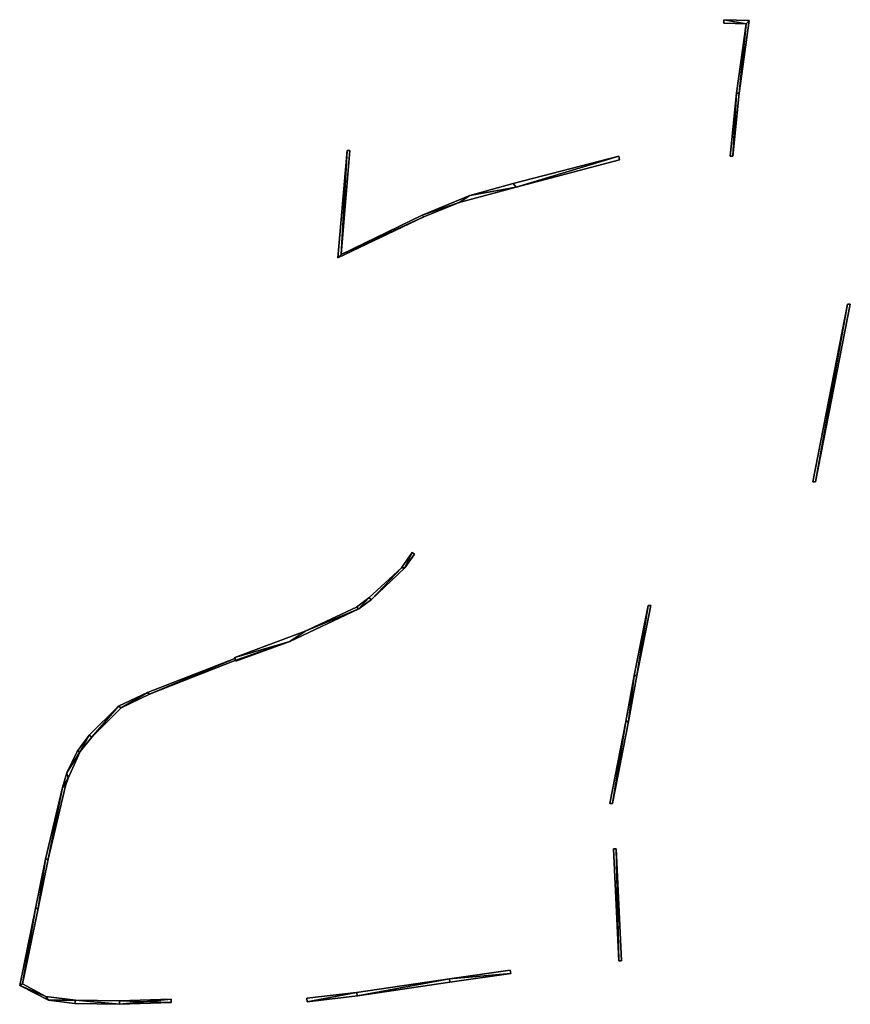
# Model space of a CAD drawing. Header units: inches. Extents: x 92370 to 92610, y 1600250 to 1600385.
# Tile 4 of 5: x 92475 to 92536, y 1600276 to 1600348. Entities that reach past the tile are written whole.
import ezdxf

# ---------------------------------------------------------------- set-up
doc = ezdxf.new("R2010")
doc.units = ezdxf.units.IN
doc.header["$MEASUREMENT"] = 0
doc.layers.add('Objekter_Gjerde', color=10, linetype='Continuous')

msp = doc.modelspace()

# ---------------------------------------------------------------- meshes
at = {"layer": 'Objekter_Gjerde', "color": 24, "true_color": 0xaa170d}
mesh = msp.add_polyface(dxfattribs=at)
corners = [(92527.461, 1600343, 112.92), (92527.461, 1600343, 112.063), (92528.195, 1600348.312, 112.223), (92528.195, 1600348.312, 113.22), (92526.34, 1600348.125, 113.21), (92526.348, 1600348.375, 111.955), (92526.34, 1600348.125, 111.916), (92526.348, 1600348.375, 113.21), (92527.969, 1600348.062, 112.171), (92527.969, 1600348.062, 113.22), (92526.805, 1600338.375, 112), (92526.805, 1600338.375, 111.032), (92527, 1600338.375, 111.047), (92527, 1600338.375, 112), (92527.266, 1600343, 112.92), (92527.266, 1600343, 112.041)]
mesh.append_faces([[corners[k] for k in face] for face in [(13, 10, 12), (10, 11, 12), (14, 13, 0), (3, 9, 0), (3, 7, 9), (0, 9, 14), (9, 7, 4), (13, 14, 10), (14, 13, 0), (3, 9, 0), (3, 7, 9), (0, 9, 14), (9, 7, 4), (13, 14, 10), (15, 12, 1), (1, 2, 8), (8, 2, 5), (1, 8, 15), (8, 5, 6), (12, 15, 11), (15, 12, 1), (1, 2, 8), (8, 2, 5), (1, 8, 15), (8, 5, 6), (12, 15, 11), (10, 14, 15), (10, 15, 11), (10, 14, 15), (10, 15, 11), (0, 13, 1), (13, 12, 1), (14, 9, 8), (14, 8, 15), (9, 4, 8), (4, 6, 8), (4, 7, 5), (4, 5, 6), (7, 3, 2), (7, 2, 5), (7, 3, 2), (7, 2, 5), (14, 9, 8), (14, 8, 15), (3, 0, 2), (0, 1, 2), (0, 13, 1), (13, 12, 1), (13, 10, 12), (10, 11, 12), (9, 4, 8), (4, 6, 8), (4, 7, 5), (4, 5, 6), (3, 0, 2), (0, 1, 2)]], dxfattribs={"color": 25})
mesh = msp.add_polyface(dxfattribs=at)
corners = [(92527.461, 1600343, 112.92), (92527.461, 1600343, 112.063), (92528.195, 1600348.312, 112.223), (92528.195, 1600348.312, 113.22), (92526.34, 1600348.125, 113.21), (92526.348, 1600348.375, 111.955), (92526.34, 1600348.125, 111.916), (92526.348, 1600348.375, 113.21), (92527.969, 1600348.062, 112.171), (92527.969, 1600348.062, 113.22), (92526.805, 1600338.375, 112), (92526.805, 1600338.375, 111.032), (92527, 1600338.375, 111.047), (92527, 1600338.375, 112), (92527.266, 1600343, 112.92), (92527.266, 1600343, 112.041)]
mesh.append_faces([[corners[k] for k in face] for face in [(13, 10, 12), (10, 11, 12), (14, 13, 0), (3, 9, 0), (3, 7, 9), (0, 9, 14), (9, 7, 4), (13, 14, 10), (14, 13, 0), (3, 9, 0), (3, 7, 9), (0, 9, 14), (9, 7, 4), (13, 14, 10), (15, 12, 1), (1, 2, 8), (8, 2, 5), (1, 8, 15), (8, 5, 6), (12, 15, 11), (15, 12, 1), (1, 2, 8), (8, 2, 5), (1, 8, 15), (8, 5, 6), (12, 15, 11), (10, 14, 15), (10, 15, 11), (10, 14, 15), (10, 15, 11), (0, 13, 1), (13, 12, 1), (14, 9, 8), (14, 8, 15), (9, 4, 8), (4, 6, 8), (4, 7, 5), (4, 5, 6), (7, 3, 2), (7, 2, 5), (7, 3, 2), (7, 2, 5), (14, 9, 8), (14, 8, 15), (3, 0, 2), (0, 1, 2), (0, 13, 1), (13, 12, 1), (13, 10, 12), (10, 11, 12), (9, 4, 8), (4, 6, 8), (4, 7, 5), (4, 5, 6), (3, 0, 2), (0, 1, 2)]])
mesh = msp.add_polyface(dxfattribs=at)
corners = [(92518.688, 1600338.125, 112.14), (92518.688, 1600338.125, 111.238), (92518.641, 1600338.375, 111.251), (92518.641, 1600338.375, 112.14), (92510.906, 1600336.375, 111.615), (92510.906, 1600336.375, 112.58), (92511.141, 1600336.125, 112.58), (92506.969, 1600335, 111.723), (92511.141, 1600336.125, 111.563), (92506.969, 1600335, 112.84), (92498.09, 1600330.938, 112.85), (92498.766, 1600338.812, 112.537), (92498.09, 1600330.938, 111.586), (92498.766, 1600338.812, 113.42), (92507.75, 1600335.5, 111.732), (92507.75, 1600335.5, 112.84), (92504.25, 1600334.062, 111.836), (92504.25, 1600334.062, 112.89), (92498.969, 1600338.812, 113.42), (92498.969, 1600338.812, 112.534), (92504.383, 1600333.938, 111.8), (92504.383, 1600333.938, 112.89), (92498.316, 1600331.188, 112.85), (92498.316, 1600331.188, 111.647)]
mesh.append_faces([[corners[k] for k in face] for face in [(13, 18, 11), (18, 19, 11), (21, 17, 22), (15, 17, 9), (6, 15, 9), (9, 17, 21), (6, 5, 15), (21, 22, 10), (22, 18, 13), (3, 5, 6), (22, 13, 10), (0, 3, 6), (20, 16, 23), (14, 16, 7), (8, 14, 7), (7, 16, 20), (8, 4, 14), (20, 23, 12), (23, 19, 11), (2, 4, 8), (23, 11, 12), (1, 2, 8), (22, 17, 16), (22, 16, 23), (18, 22, 19), (22, 23, 19), (20, 16, 23), (14, 16, 7), (8, 14, 7), (7, 16, 20), (8, 4, 14), (20, 23, 12), (23, 19, 11), (2, 4, 8), (23, 11, 12), (1, 2, 8), (21, 17, 22), (15, 17, 9), (6, 15, 9), (9, 17, 21), (6, 5, 15), (21, 22, 10), (22, 18, 13), (3, 5, 6), (22, 13, 10), (0, 3, 6), (18, 22, 19), (22, 23, 19), (10, 13, 11), (10, 11, 12), (17, 15, 16), (15, 14, 16), (9, 21, 20), (9, 20, 7), (21, 10, 20), (10, 12, 20), (0, 6, 8), (0, 8, 1), (6, 9, 7), (6, 7, 8), (22, 17, 16), (22, 16, 23), (21, 10, 20), (10, 12, 20), (9, 21, 20), (9, 20, 7), (3, 0, 2), (0, 1, 2), (5, 3, 4), (3, 2, 4), (15, 5, 14), (5, 4, 14), (13, 18, 11), (18, 19, 11), (17, 15, 16), (15, 14, 16), (15, 5, 14), (5, 4, 14), (10, 13, 11), (10, 11, 12), (0, 6, 8), (0, 8, 1), (6, 9, 7), (6, 7, 8), (5, 3, 4), (3, 2, 4), (3, 0, 2), (0, 1, 2)]], dxfattribs={"color": 25})
mesh = msp.add_polyface(dxfattribs=at)
corners = [(92518.688, 1600338.125, 112.14), (92518.688, 1600338.125, 111.238), (92518.641, 1600338.375, 111.251), (92518.641, 1600338.375, 112.14), (92510.906, 1600336.375, 111.615), (92510.906, 1600336.375, 112.58), (92511.141, 1600336.125, 112.58), (92506.969, 1600335, 111.723), (92511.141, 1600336.125, 111.563), (92506.969, 1600335, 112.84), (92498.09, 1600330.938, 112.85), (92498.766, 1600338.812, 112.537), (92498.09, 1600330.938, 111.586), (92498.766, 1600338.812, 113.42), (92507.75, 1600335.5, 111.732), (92507.75, 1600335.5, 112.84), (92504.25, 1600334.062, 111.836), (92504.25, 1600334.062, 112.89), (92498.969, 1600338.812, 113.42), (92498.969, 1600338.812, 112.534), (92504.383, 1600333.938, 111.8), (92504.383, 1600333.938, 112.89), (92498.316, 1600331.188, 112.85), (92498.316, 1600331.188, 111.647)]
mesh.append_faces([[corners[k] for k in face] for face in [(13, 18, 11), (18, 19, 11), (21, 17, 22), (15, 17, 9), (6, 15, 9), (9, 17, 21), (6, 5, 15), (21, 22, 10), (22, 18, 13), (3, 5, 6), (22, 13, 10), (0, 3, 6), (20, 16, 23), (14, 16, 7), (8, 14, 7), (7, 16, 20), (8, 4, 14), (20, 23, 12), (23, 19, 11), (2, 4, 8), (23, 11, 12), (1, 2, 8), (22, 17, 16), (22, 16, 23), (18, 22, 19), (22, 23, 19), (20, 16, 23), (14, 16, 7), (8, 14, 7), (7, 16, 20), (8, 4, 14), (20, 23, 12), (23, 19, 11), (2, 4, 8), (23, 11, 12), (1, 2, 8), (21, 17, 22), (15, 17, 9), (6, 15, 9), (9, 17, 21), (6, 5, 15), (21, 22, 10), (22, 18, 13), (3, 5, 6), (22, 13, 10), (0, 3, 6), (18, 22, 19), (22, 23, 19), (10, 13, 11), (10, 11, 12), (17, 15, 16), (15, 14, 16), (9, 21, 20), (9, 20, 7), (21, 10, 20), (10, 12, 20), (0, 6, 8), (0, 8, 1), (6, 9, 7), (6, 7, 8), (22, 17, 16), (22, 16, 23), (21, 10, 20), (10, 12, 20), (9, 21, 20), (9, 20, 7), (3, 0, 2), (0, 1, 2), (5, 3, 4), (3, 2, 4), (15, 5, 14), (5, 4, 14), (13, 18, 11), (18, 19, 11), (17, 15, 16), (15, 14, 16), (15, 5, 14), (5, 4, 14), (10, 13, 11), (10, 11, 12), (0, 6, 8), (0, 8, 1), (6, 9, 7), (6, 7, 8), (5, 3, 4), (3, 2, 4), (3, 0, 2), (0, 1, 2)]])
mesh = msp.add_polyface(dxfattribs=at)
corners = [(92532.852, 1600314.562, 111.02), (92535.398, 1600327.562, 110.219), (92532.852, 1600314.562, 110.274), (92535.398, 1600327.562, 111.17), (92533.047, 1600314.562, 111.02), (92535.594, 1600327.562, 111.17), (92533.047, 1600314.562, 110.273), (92535.594, 1600327.562, 110.208)]
mesh.append_faces([[corners[k] for k in face] for face in [(5, 3, 4), (3, 0, 4), (3, 5, 1), (5, 7, 1), (7, 1, 6), (1, 2, 6), (5, 4, 7), (4, 6, 7), (4, 0, 2), (4, 2, 6), (5, 4, 7), (4, 6, 7), (4, 0, 2), (4, 2, 6), (3, 5, 1), (5, 7, 1), (0, 3, 1), (0, 1, 2), (7, 1, 6), (1, 2, 6), (5, 3, 4), (3, 0, 4), (0, 3, 1), (0, 1, 2)]], dxfattribs={"color": 25})
mesh = msp.add_polyface(dxfattribs=at)
corners = [(92532.852, 1600314.562, 111.02), (92535.398, 1600327.562, 110.219), (92532.852, 1600314.562, 110.274), (92535.398, 1600327.562, 111.17), (92533.047, 1600314.562, 111.02), (92535.594, 1600327.562, 111.17), (92533.047, 1600314.562, 110.273), (92535.594, 1600327.562, 110.208)]
mesh.append_faces([[corners[k] for k in face] for face in [(5, 3, 4), (3, 0, 4), (3, 5, 1), (5, 7, 1), (7, 1, 6), (1, 2, 6), (5, 4, 7), (4, 6, 7), (4, 0, 2), (4, 2, 6), (5, 4, 7), (4, 6, 7), (4, 0, 2), (4, 2, 6), (3, 5, 1), (5, 7, 1), (0, 3, 1), (0, 1, 2), (7, 1, 6), (1, 2, 6), (5, 3, 4), (3, 0, 4), (0, 3, 1), (0, 1, 2)]])
mesh = msp.add_polyface(dxfattribs=at)
corners = [(92502.977, 1600308.25, 111.79), (92500.539, 1600305.938, 111.54), (92502.977, 1600308.25, 110.635), (92500.539, 1600305.938, 110.562), (92503.699, 1600309.25, 111.82), (92503.699, 1600309.25, 110.739), (92502.75, 1600308.25, 111.79), (92503.535, 1600309.375, 111.82), (92503.535, 1600309.375, 110.84), (92502.75, 1600308.25, 110.711), (92500.344, 1600306.062, 111.54), (92500.344, 1600306.062, 110.679), (92499.609, 1600305.25, 111.4), (92499.609, 1600305.25, 110.501)]
mesh.append_faces([[corners[k] for k in face] for face in [(0, 1, 2), (1, 3, 2), (4, 0, 5), (0, 2, 5), (6, 7, 8), (6, 8, 9), (10, 6, 9), (10, 9, 11), (7, 4, 8), (4, 5, 8), (6, 7, 8), (6, 8, 9), (10, 6, 9), (10, 9, 11), (1, 12, 3), (7, 4, 8), (4, 5, 8), (4, 0, 5), (0, 2, 5), (0, 1, 2), (1, 3, 2), (1, 12, 3), (10, 1, 6), (6, 0, 7), (1, 0, 6), (0, 4, 7), (10, 1, 6), (6, 0, 7), (1, 0, 6), (0, 4, 7), (11, 3, 9), (9, 2, 8), (3, 2, 9), (2, 5, 8), (11, 3, 9), (9, 2, 8), (13, 3, 11), (3, 2, 9), (2, 5, 8)]], dxfattribs={"color": 25})
mesh = msp.add_polyface(dxfattribs=at)
corners = [(92502.977, 1600308.25, 111.79), (92500.539, 1600305.938, 111.54), (92502.977, 1600308.25, 110.635), (92500.539, 1600305.938, 110.562), (92503.699, 1600309.25, 111.82), (92503.699, 1600309.25, 110.739), (92502.75, 1600308.25, 111.79), (92503.535, 1600309.375, 111.82), (92503.535, 1600309.375, 110.84), (92502.75, 1600308.25, 110.711), (92500.344, 1600306.062, 111.54), (92500.344, 1600306.062, 110.679), (92499.609, 1600305.25, 111.4), (92499.609, 1600305.25, 110.501)]
mesh.append_faces([[corners[k] for k in face] for face in [(0, 1, 2), (1, 3, 2), (4, 0, 5), (0, 2, 5), (6, 7, 8), (6, 8, 9), (10, 6, 9), (10, 9, 11), (7, 4, 8), (4, 5, 8), (6, 7, 8), (6, 8, 9), (10, 6, 9), (10, 9, 11), (1, 12, 3), (7, 4, 8), (4, 5, 8), (4, 0, 5), (0, 2, 5), (0, 1, 2), (1, 3, 2), (1, 12, 3), (10, 1, 6), (6, 0, 7), (1, 0, 6), (0, 4, 7), (10, 1, 6), (6, 0, 7), (1, 0, 6), (0, 4, 7), (11, 3, 9), (9, 2, 8), (3, 2, 9), (2, 5, 8), (11, 3, 9), (9, 2, 8), (13, 3, 11), (3, 2, 9), (2, 5, 8)]])
mesh = msp.add_polyface(dxfattribs=at)
corners = [(92490.543, 1600301.688, 110.94), (92495.691, 1600303.625, 111.12), (92495.691, 1600303.625, 110.441), (92490.543, 1600301.688, 110.188), (92499.438, 1600305.375, 111.4), (92499.438, 1600305.375, 110.61), (92500.344, 1600306.062, 111.54), (92500.344, 1600306.062, 110.679), (92499.609, 1600305.25, 111.4), (92494.574, 1600302.875, 111.12), (92499.609, 1600305.25, 110.501), (92494.574, 1600302.875, 110.28), (92490.613, 1600301.438, 110.94), (92500.539, 1600305.938, 110.562), (92500.539, 1600305.938, 111.54)]
mesh.append_faces([[corners[k] for k in face] for face in [(0, 1, 2), (0, 2, 3), (1, 4, 5), (1, 5, 2), (4, 6, 7), (4, 7, 5), (8, 9, 10), (9, 11, 10), (9, 12, 11), (8, 10, 13), (4, 6, 7), (4, 7, 5), (0, 1, 2), (0, 2, 3), (1, 4, 5), (1, 5, 2), (9, 12, 11), (8, 10, 13), (8, 9, 10), (9, 11, 10), (8, 6, 4), (8, 4, 1), (8, 1, 9), (1, 0, 9), (8, 14, 6), (8, 6, 4), (8, 4, 1), (8, 1, 9), (1, 0, 9), (8, 14, 6), (10, 7, 5), (10, 5, 2), (10, 2, 11), (2, 3, 11), (10, 13, 7), (10, 7, 5), (10, 5, 2), (10, 2, 11), (2, 3, 11)]], dxfattribs={"color": 25})
mesh = msp.add_polyface(dxfattribs=at)
corners = [(92490.543, 1600301.688, 110.94), (92495.691, 1600303.625, 111.12), (92495.691, 1600303.625, 110.441), (92490.543, 1600301.688, 110.188), (92499.438, 1600305.375, 111.4), (92499.438, 1600305.375, 110.61), (92500.344, 1600306.062, 111.54), (92500.344, 1600306.062, 110.679), (92499.609, 1600305.25, 111.4), (92494.574, 1600302.875, 111.12), (92499.609, 1600305.25, 110.501), (92494.574, 1600302.875, 110.28), (92490.613, 1600301.438, 110.94), (92500.539, 1600305.938, 110.562), (92500.539, 1600305.938, 111.54)]
mesh.append_faces([[corners[k] for k in face] for face in [(0, 1, 2), (0, 2, 3), (1, 4, 5), (1, 5, 2), (4, 6, 7), (4, 7, 5), (8, 9, 10), (9, 11, 10), (9, 12, 11), (8, 10, 13), (4, 6, 7), (4, 7, 5), (0, 1, 2), (0, 2, 3), (1, 4, 5), (1, 5, 2), (9, 12, 11), (8, 10, 13), (8, 9, 10), (9, 11, 10), (8, 6, 4), (8, 4, 1), (8, 1, 9), (1, 0, 9), (8, 14, 6), (8, 6, 4), (8, 4, 1), (8, 1, 9), (1, 0, 9), (8, 14, 6), (10, 7, 5), (10, 5, 2), (10, 2, 11), (2, 3, 11), (10, 13, 7), (10, 7, 5), (10, 5, 2), (10, 2, 11), (2, 3, 11)]])
mesh = msp.add_polyface(dxfattribs=at)
corners = [(92520.801, 1600305.5, 109.576), (92519.762, 1600300.375, 108.824), (92519.957, 1600300.375, 108.821), (92520.996, 1600305.5, 109.581), (92519.172, 1600297, 108.327), (92517.992, 1600291, 107.377), (92518.188, 1600291, 107.286), (92519.367, 1600297, 108.348), (92520.801, 1600305.5, 109.8), (92519.762, 1600300.375, 109.33), (92519.957, 1600300.375, 109.33), (92520.996, 1600305.5, 109.8), (92519.172, 1600297, 108.94), (92517.992, 1600291, 108.61), (92518.188, 1600291, 108.61), (92519.367, 1600297, 108.94)]
mesh.append_faces([[corners[k] for k in face] for face in [(15, 14, 7), (14, 6, 7), (4, 6, 7), (2, 1, 7), (1, 4, 7), (4, 5, 6), (3, 0, 2), (0, 1, 2), (12, 14, 15), (10, 9, 15), (9, 12, 15), (12, 13, 14), (11, 8, 10), (8, 9, 10), (9, 8, 0), (9, 0, 1), (13, 12, 4), (13, 4, 5), (10, 15, 2), (15, 7, 2), (12, 9, 1), (12, 1, 4), (9, 8, 0), (9, 0, 1), (8, 11, 3), (8, 3, 0), (12, 9, 1), (12, 1, 4), (11, 10, 3), (10, 2, 3), (13, 12, 4), (13, 4, 5), (10, 15, 2), (15, 7, 2), (15, 14, 7), (14, 6, 7), (11, 10, 3), (10, 2, 3), (14, 13, 5), (14, 5, 6), (8, 11, 3), (8, 3, 0), (14, 13, 5), (14, 5, 6), (12, 14, 15), (10, 9, 15), (9, 12, 15), (12, 13, 14), (11, 8, 10), (8, 9, 10), (4, 6, 7), (2, 1, 7), (1, 4, 7), (4, 5, 6), (3, 0, 2), (0, 1, 2)]], dxfattribs={"color": 25})
mesh = msp.add_polyface(dxfattribs=at)
corners = [(92520.801, 1600305.5, 109.576), (92519.762, 1600300.375, 108.824), (92519.957, 1600300.375, 108.821), (92520.996, 1600305.5, 109.581), (92519.172, 1600297, 108.327), (92517.992, 1600291, 107.377), (92518.188, 1600291, 107.286), (92519.367, 1600297, 108.348), (92520.801, 1600305.5, 109.8), (92519.762, 1600300.375, 109.33), (92519.957, 1600300.375, 109.33), (92520.996, 1600305.5, 109.8), (92519.172, 1600297, 108.94), (92517.992, 1600291, 108.61), (92518.188, 1600291, 108.61), (92519.367, 1600297, 108.94)]
mesh.append_faces([[corners[k] for k in face] for face in [(15, 14, 7), (14, 6, 7), (4, 6, 7), (2, 1, 7), (1, 4, 7), (4, 5, 6), (3, 0, 2), (0, 1, 2), (12, 14, 15), (10, 9, 15), (9, 12, 15), (12, 13, 14), (11, 8, 10), (8, 9, 10), (9, 8, 0), (9, 0, 1), (13, 12, 4), (13, 4, 5), (10, 15, 2), (15, 7, 2), (12, 9, 1), (12, 1, 4), (9, 8, 0), (9, 0, 1), (8, 11, 3), (8, 3, 0), (12, 9, 1), (12, 1, 4), (11, 10, 3), (10, 2, 3), (13, 12, 4), (13, 4, 5), (10, 15, 2), (15, 7, 2), (15, 14, 7), (14, 6, 7), (11, 10, 3), (10, 2, 3), (14, 13, 5), (14, 5, 6), (8, 11, 3), (8, 3, 0), (14, 13, 5), (14, 5, 6), (12, 14, 15), (10, 9, 15), (9, 12, 15), (12, 13, 14), (11, 8, 10), (8, 9, 10), (4, 6, 7), (2, 1, 7), (1, 4, 7), (4, 5, 6), (3, 0, 2), (0, 1, 2)]])
mesh = msp.add_polyface(dxfattribs=at)
corners = [(92484.148, 1600299.125, 110.39), (92490.543, 1600301.625, 110.94), (92490.543, 1600301.625, 110.163), (92484.148, 1600299.125, 109.81), (92490.543, 1600301.688, 110.94), (92490.543, 1600301.688, 110.188), (92490.613, 1600301.5, 110.94), (92484.305, 1600299, 110.39), (92490.613, 1600301.5, 110.144), (92484.305, 1600299, 109.796), (92490.613, 1600301.438, 110.94), (92490.613, 1600301.438, 110.126), (92494.574, 1600302.875, 110.28), (92482.23, 1600298, 110.26), (92494.574, 1600302.875, 111.12)]
mesh.append_faces([[corners[k] for k in face] for face in [(0, 1, 2), (0, 2, 3), (1, 4, 5), (1, 5, 2), (6, 7, 8), (7, 9, 8), (6, 7, 8), (7, 9, 8), (10, 6, 8), (10, 8, 11), (10, 11, 12), (0, 1, 2), (0, 2, 3), (1, 4, 5), (1, 5, 2), (10, 11, 12), (10, 6, 8), (10, 8, 11), (7, 13, 9), (14, 4, 6), (1, 7, 6), (6, 10, 14), (1, 0, 7), (4, 1, 6), (14, 4, 6), (1, 7, 6), (6, 10, 14), (1, 0, 7), (4, 1, 6), (12, 5, 8), (2, 9, 8), (8, 11, 12), (2, 3, 9), (5, 2, 8), (12, 5, 8), (2, 9, 8), (8, 11, 12), (2, 3, 9), (5, 2, 8)]], dxfattribs={"color": 25})
mesh = msp.add_polyface(dxfattribs=at)
corners = [(92484.148, 1600299.125, 110.39), (92490.543, 1600301.625, 110.94), (92490.543, 1600301.625, 110.163), (92484.148, 1600299.125, 109.81), (92490.543, 1600301.688, 110.94), (92490.543, 1600301.688, 110.188), (92490.613, 1600301.5, 110.94), (92484.305, 1600299, 110.39), (92490.613, 1600301.5, 110.144), (92484.305, 1600299, 109.796), (92490.613, 1600301.438, 110.94), (92490.613, 1600301.438, 110.126), (92494.574, 1600302.875, 110.28), (92482.23, 1600298, 110.26), (92494.574, 1600302.875, 111.12)]
mesh.append_faces([[corners[k] for k in face] for face in [(0, 1, 2), (0, 2, 3), (1, 4, 5), (1, 5, 2), (6, 7, 8), (7, 9, 8), (6, 7, 8), (7, 9, 8), (10, 6, 8), (10, 8, 11), (10, 11, 12), (0, 1, 2), (0, 2, 3), (1, 4, 5), (1, 5, 2), (10, 11, 12), (10, 6, 8), (10, 8, 11), (7, 13, 9), (14, 4, 6), (1, 7, 6), (6, 10, 14), (1, 0, 7), (4, 1, 6), (14, 4, 6), (1, 7, 6), (6, 10, 14), (1, 0, 7), (4, 1, 6), (12, 5, 8), (2, 9, 8), (8, 11, 12), (2, 3, 9), (5, 2, 8), (12, 5, 8), (2, 9, 8), (8, 11, 12), (2, 3, 9), (5, 2, 8)]])
mesh = msp.add_polyface(dxfattribs=at)
corners = [(92479.871, 1600296, 110), (92482.035, 1600298.125, 110.26), (92482.035, 1600298.125, 109.685), (92479.871, 1600296, 109.472), (92479.004, 1600294.812, 109.95), (92484.148, 1600299.125, 110.39), (92484.148, 1600299.125, 109.81), (92482.23, 1600298, 110.26), (92480.074, 1600295.875, 110), (92482.23, 1600298, 109.677), (92480.074, 1600295.875, 109.465), (92484.305, 1600299, 110.39), (92484.305, 1600299, 109.796), (92479.223, 1600294.812, 109.95), (92479.223, 1600294.812, 109.418)]
mesh.append_faces([[corners[k] for k in face] for face in [(0, 1, 2), (0, 2, 3), (4, 0, 3), (1, 5, 6), (1, 6, 2), (7, 8, 9), (8, 10, 9), (11, 7, 12), (7, 9, 12), (8, 13, 10), (4, 0, 3), (0, 1, 2), (0, 2, 3), (1, 5, 6), (1, 6, 2), (7, 9, 12), (7, 8, 9), (8, 10, 9), (8, 13, 10), (8, 0, 13), (7, 1, 8), (7, 11, 5), (7, 5, 1), (8, 1, 0), (8, 0, 13), (7, 1, 8), (7, 11, 5), (7, 5, 1), (8, 1, 0), (10, 3, 14), (9, 2, 10), (9, 12, 6), (9, 6, 2), (10, 2, 3), (10, 3, 14), (9, 2, 10), (9, 12, 6), (9, 6, 2), (10, 2, 3)]], dxfattribs={"color": 25})
mesh = msp.add_polyface(dxfattribs=at)
corners = [(92479.871, 1600296, 110), (92482.035, 1600298.125, 110.26), (92482.035, 1600298.125, 109.685), (92479.871, 1600296, 109.472), (92479.004, 1600294.812, 109.95), (92484.148, 1600299.125, 110.39), (92484.148, 1600299.125, 109.81), (92482.23, 1600298, 110.26), (92480.074, 1600295.875, 110), (92482.23, 1600298, 109.677), (92480.074, 1600295.875, 109.465), (92484.305, 1600299, 110.39), (92484.305, 1600299, 109.796), (92479.223, 1600294.812, 109.95), (92479.223, 1600294.812, 109.418)]
mesh.append_faces([[corners[k] for k in face] for face in [(0, 1, 2), (0, 2, 3), (4, 0, 3), (1, 5, 6), (1, 6, 2), (7, 8, 9), (8, 10, 9), (11, 7, 12), (7, 9, 12), (8, 13, 10), (4, 0, 3), (0, 1, 2), (0, 2, 3), (1, 5, 6), (1, 6, 2), (7, 9, 12), (7, 8, 9), (8, 10, 9), (8, 13, 10), (8, 0, 13), (7, 1, 8), (7, 11, 5), (7, 5, 1), (8, 1, 0), (8, 0, 13), (7, 1, 8), (7, 11, 5), (7, 5, 1), (8, 1, 0), (10, 3, 14), (9, 2, 10), (9, 12, 6), (9, 6, 2), (10, 2, 3), (10, 3, 14), (9, 2, 10), (9, 12, 6), (9, 6, 2), (10, 2, 3)]])
mesh = msp.add_polyface(dxfattribs=at)
corners = [(92479.004, 1600294.812, 109.95), (92479.871, 1600296, 109.472), (92479.004, 1600294.812, 109.42), (92478.246, 1600293.25, 109.95), (92478.246, 1600293.25, 109.329), (92477.934, 1600292.188, 109.86), (92477.934, 1600292.188, 109.249), (92479.223, 1600294.812, 109.95), (92478.34, 1600292.875, 109.95), (92479.223, 1600294.812, 109.418), (92478.34, 1600292.875, 109.301), (92480.074, 1600295.875, 109.465), (92478.152, 1600292.312, 109.86), (92478.152, 1600292.312, 109.257), (92479.871, 1600296, 110)]
mesh.append_faces([[corners[k] for k in face] for face in [(0, 1, 2), (3, 0, 2), (3, 2, 4), (5, 3, 4), (5, 4, 6), (7, 8, 9), (8, 10, 9), (7, 9, 11), (0, 1, 2), (7, 8, 9), (8, 10, 9), (8, 12, 10), (12, 13, 10), (5, 3, 4), (5, 4, 6), (3, 0, 2), (3, 2, 4), (7, 9, 11), (8, 12, 10), (12, 13, 10), (7, 3, 8), (8, 3, 5), (7, 0, 3), (14, 0, 7), (7, 3, 8), (12, 8, 5), (8, 3, 5), (7, 0, 3), (14, 0, 7), (9, 4, 10), (13, 10, 6), (10, 4, 6), (9, 2, 4), (1, 2, 9), (9, 4, 10), (13, 10, 6), (10, 4, 6), (9, 2, 4), (1, 2, 9)]], dxfattribs={"color": 25})
mesh = msp.add_polyface(dxfattribs=at)
corners = [(92479.004, 1600294.812, 109.95), (92479.871, 1600296, 109.472), (92479.004, 1600294.812, 109.42), (92478.246, 1600293.25, 109.95), (92478.246, 1600293.25, 109.329), (92477.934, 1600292.188, 109.86), (92477.934, 1600292.188, 109.249), (92479.223, 1600294.812, 109.95), (92478.34, 1600292.875, 109.95), (92479.223, 1600294.812, 109.418), (92478.34, 1600292.875, 109.301), (92480.074, 1600295.875, 109.465), (92478.152, 1600292.312, 109.86), (92478.152, 1600292.312, 109.257), (92479.871, 1600296, 110)]
mesh.append_faces([[corners[k] for k in face] for face in [(0, 1, 2), (3, 0, 2), (3, 2, 4), (5, 3, 4), (5, 4, 6), (7, 8, 9), (8, 10, 9), (7, 9, 11), (0, 1, 2), (7, 8, 9), (8, 10, 9), (8, 12, 10), (12, 13, 10), (5, 3, 4), (5, 4, 6), (3, 0, 2), (3, 2, 4), (7, 9, 11), (8, 12, 10), (12, 13, 10), (7, 3, 8), (8, 3, 5), (7, 0, 3), (14, 0, 7), (7, 3, 8), (12, 8, 5), (8, 3, 5), (7, 0, 3), (14, 0, 7), (9, 4, 10), (13, 10, 6), (10, 4, 6), (9, 2, 4), (1, 2, 9), (9, 4, 10), (13, 10, 6), (10, 4, 6), (9, 2, 4), (1, 2, 9)]])
mesh = msp.add_polyface(dxfattribs=at)
corners = [(92476.684, 1600286.938, 109.47), (92477.934, 1600292.188, 109.86), (92477.934, 1600292.188, 109.249), (92476.684, 1600286.938, 108.91), (92475.965, 1600283.312, 109.19), (92475.965, 1600283.312, 108.708), (92478.152, 1600292.312, 109.86), (92476.879, 1600286.938, 109.47), (92478.152, 1600292.312, 109.257), (92476.879, 1600286.938, 108.904), (92476.16, 1600283.312, 109.19), (92476.16, 1600283.312, 108.701), (92475.008, 1600277.812, 108.73), (92478.34, 1600292.875, 109.95), (92475.008, 1600277.812, 108.116)]
mesh.append_faces([[corners[k] for k in face] for face in [(0, 1, 2), (0, 2, 3), (4, 0, 3), (4, 3, 5), (6, 7, 8), (7, 9, 8), (0, 1, 2), (0, 2, 3), (4, 0, 3), (4, 3, 5), (7, 10, 9), (10, 11, 9), (10, 12, 11), (10, 12, 11), (7, 10, 9), (10, 11, 9), (6, 7, 8), (7, 9, 8), (10, 4, 12), (10, 7, 0), (6, 13, 1), (6, 1, 7), (7, 1, 0), (10, 0, 4), (10, 4, 12), (10, 7, 0), (6, 1, 7), (7, 1, 0), (10, 0, 4), (11, 5, 14), (11, 9, 3), (8, 2, 9), (9, 2, 3), (11, 3, 5), (11, 5, 14), (11, 9, 3), (8, 2, 9), (9, 2, 3), (11, 3, 5)]], dxfattribs={"color": 25})
mesh = msp.add_polyface(dxfattribs=at)
corners = [(92476.684, 1600286.938, 109.47), (92477.934, 1600292.188, 109.86), (92477.934, 1600292.188, 109.249), (92476.684, 1600286.938, 108.91), (92475.965, 1600283.312, 109.19), (92475.965, 1600283.312, 108.708), (92478.152, 1600292.312, 109.86), (92476.879, 1600286.938, 109.47), (92478.152, 1600292.312, 109.257), (92476.879, 1600286.938, 108.904), (92476.16, 1600283.312, 109.19), (92476.16, 1600283.312, 108.701), (92475.008, 1600277.812, 108.73), (92478.34, 1600292.875, 109.95), (92475.008, 1600277.812, 108.116)]
mesh.append_faces([[corners[k] for k in face] for face in [(0, 1, 2), (0, 2, 3), (4, 0, 3), (4, 3, 5), (6, 7, 8), (7, 9, 8), (0, 1, 2), (0, 2, 3), (4, 0, 3), (4, 3, 5), (7, 10, 9), (10, 11, 9), (10, 12, 11), (10, 12, 11), (7, 10, 9), (10, 11, 9), (6, 7, 8), (7, 9, 8), (10, 4, 12), (10, 7, 0), (6, 13, 1), (6, 1, 7), (7, 1, 0), (10, 0, 4), (10, 4, 12), (10, 7, 0), (6, 1, 7), (7, 1, 0), (10, 0, 4), (11, 5, 14), (11, 9, 3), (8, 2, 9), (9, 2, 3), (11, 3, 5), (11, 5, 14), (11, 9, 3), (8, 2, 9), (9, 2, 3), (11, 3, 5)]])
mesh = msp.add_polyface(dxfattribs=at)
corners = [(92518.648, 1600279.5, 106.346), (92518.453, 1600287.688, 106.783), (92518.25, 1600287.688, 106.865), (92518.852, 1600279.5, 106.333), (92518.852, 1600279.5, 106.93), (92518.648, 1600279.5, 106.93), (92518.25, 1600287.688, 107.15), (92518.453, 1600287.688, 107.15)]
mesh.append_faces([[corners[k] for k in face] for face in [(5, 4, 7), (5, 7, 6), (0, 3, 1), (0, 1, 2), (5, 4, 7), (5, 7, 6), (7, 4, 1), (4, 3, 1), (6, 7, 2), (7, 1, 2), (5, 6, 2), (5, 2, 0), (6, 7, 2), (7, 1, 2), (7, 4, 1), (4, 3, 1), (5, 6, 2), (5, 2, 0), (4, 5, 0), (4, 0, 3), (4, 5, 0), (4, 0, 3), (0, 3, 1), (0, 1, 2)]], dxfattribs={"color": 25})
mesh = msp.add_polyface(dxfattribs=at)
corners = [(92518.648, 1600279.5, 106.346), (92518.453, 1600287.688, 106.783), (92518.25, 1600287.688, 106.865), (92518.852, 1600279.5, 106.333), (92518.852, 1600279.5, 106.93), (92518.648, 1600279.5, 106.93), (92518.25, 1600287.688, 107.15), (92518.453, 1600287.688, 107.15)]
mesh.append_faces([[corners[k] for k in face] for face in [(5, 4, 7), (5, 7, 6), (0, 3, 1), (0, 1, 2), (5, 4, 7), (5, 7, 6), (7, 4, 1), (4, 3, 1), (6, 7, 2), (7, 1, 2), (5, 6, 2), (5, 2, 0), (6, 7, 2), (7, 1, 2), (7, 4, 1), (4, 3, 1), (5, 6, 2), (5, 2, 0), (4, 5, 0), (4, 0, 3), (4, 5, 0), (4, 0, 3), (0, 3, 1), (0, 1, 2)]])
mesh = msp.add_polyface(dxfattribs=at)
corners = [(92474.797, 1600277.688, 108.73), (92475.965, 1600283.312, 109.19), (92475.965, 1600283.312, 108.708), (92474.797, 1600277.688, 108.103), (92476.898, 1600276.625, 108.56), (92476.898, 1600276.625, 107.925), (92478.84, 1600276.375, 108.44), (92478.84, 1600276.375, 107.879), (92475.008, 1600277.812, 108.73), (92475.008, 1600277.812, 108.116), (92476.16, 1600283.312, 108.701), (92476.703, 1600276.875, 108.56), (92476.703, 1600276.875, 107.958), (92478.871, 1600276.625, 108.44), (92478.871, 1600276.625, 107.915)]
mesh.append_faces([[corners[k] for k in face] for face in [(0, 1, 2), (0, 2, 3), (4, 0, 3), (4, 3, 5), (6, 4, 5), (6, 5, 7), (8, 9, 10), (6, 4, 5), (6, 5, 7), (8, 11, 9), (11, 12, 9), (11, 13, 12), (13, 14, 12), (4, 0, 3), (4, 3, 5), (0, 1, 2), (0, 2, 3), (8, 9, 10), (8, 11, 9), (11, 12, 9), (11, 13, 12), (13, 14, 12), (8, 0, 11), (11, 4, 13), (1, 0, 8), (0, 4, 11), (13, 4, 6), (8, 0, 11), (11, 4, 13), (1, 0, 8), (0, 4, 11), (9, 3, 12), (12, 5, 14), (2, 3, 9), (3, 5, 12), (9, 3, 12), (12, 5, 14), (2, 3, 9), (3, 5, 12)]], dxfattribs={"color": 25})
mesh = msp.add_polyface(dxfattribs=at)
corners = [(92474.797, 1600277.688, 108.73), (92475.965, 1600283.312, 109.19), (92475.965, 1600283.312, 108.708), (92474.797, 1600277.688, 108.103), (92476.898, 1600276.625, 108.56), (92476.898, 1600276.625, 107.925), (92478.84, 1600276.375, 108.44), (92478.84, 1600276.375, 107.879), (92475.008, 1600277.812, 108.73), (92475.008, 1600277.812, 108.116), (92476.16, 1600283.312, 108.701), (92476.703, 1600276.875, 108.56), (92476.703, 1600276.875, 107.958), (92478.871, 1600276.625, 108.44), (92478.871, 1600276.625, 107.915)]
mesh.append_faces([[corners[k] for k in face] for face in [(0, 1, 2), (0, 2, 3), (4, 0, 3), (4, 3, 5), (6, 4, 5), (6, 5, 7), (8, 9, 10), (6, 4, 5), (6, 5, 7), (8, 11, 9), (11, 12, 9), (11, 13, 12), (13, 14, 12), (4, 0, 3), (4, 3, 5), (0, 1, 2), (0, 2, 3), (8, 9, 10), (8, 11, 9), (11, 12, 9), (11, 13, 12), (13, 14, 12), (8, 0, 11), (11, 4, 13), (1, 0, 8), (0, 4, 11), (13, 4, 6), (8, 0, 11), (11, 4, 13), (1, 0, 8), (0, 4, 11), (9, 3, 12), (12, 5, 14), (2, 3, 9), (3, 5, 12), (9, 3, 12), (12, 5, 14), (2, 3, 9), (3, 5, 12)]])
mesh = msp.add_polyface(dxfattribs=at)
corners = [(92510.703, 1600278.812, 107.07), (92510.703, 1600278.812, 106.585), (92506.246, 1600278.188, 106.781), (92506.246, 1600278.188, 107.25), (92506.277, 1600277.938, 107.25), (92499.512, 1600276.938, 106.995), (92506.277, 1600277.938, 106.78), (92499.512, 1600276.938, 107.62), (92495.84, 1600276.5, 107.74), (92495.816, 1600276.75, 107.148), (92495.84, 1600276.5, 107.147), (92495.816, 1600276.75, 107.74), (92499.449, 1600277.188, 107.62), (92510.734, 1600278.562, 107.07), (92499.449, 1600277.188, 106.996), (92510.734, 1600278.562, 106.577)]
mesh.append_faces([[corners[k] for k in face] for face in [(14, 5, 2), (15, 1, 2), (5, 6, 2), (6, 15, 2), (9, 10, 14), (10, 5, 14), (12, 7, 3), (13, 0, 3), (7, 4, 3), (4, 13, 3), (11, 8, 12), (8, 7, 12), (0, 13, 1), (13, 15, 1), (14, 5, 2), (15, 1, 2), (5, 6, 2), (6, 15, 2), (9, 10, 14), (10, 5, 14), (7, 8, 10), (7, 10, 5), (12, 3, 14), (3, 2, 14), (0, 13, 1), (13, 15, 1), (13, 4, 6), (13, 6, 15), (11, 12, 9), (12, 14, 9), (12, 3, 14), (3, 2, 14), (7, 8, 10), (7, 10, 5), (4, 7, 5), (4, 5, 6), (13, 4, 6), (13, 6, 15), (11, 12, 9), (12, 14, 9), (8, 11, 9), (8, 9, 10), (12, 7, 3), (13, 0, 3), (7, 4, 3), (4, 13, 3), (11, 8, 12), (8, 7, 12), (8, 11, 9), (8, 9, 10), (3, 0, 2), (0, 1, 2), (4, 7, 5), (4, 5, 6), (3, 0, 2), (0, 1, 2)]], dxfattribs={"color": 25})
mesh = msp.add_polyface(dxfattribs=at)
corners = [(92510.703, 1600278.812, 107.07), (92510.703, 1600278.812, 106.585), (92506.246, 1600278.188, 106.781), (92506.246, 1600278.188, 107.25), (92506.277, 1600277.938, 107.25), (92499.512, 1600276.938, 106.995), (92506.277, 1600277.938, 106.78), (92499.512, 1600276.938, 107.62), (92495.84, 1600276.5, 107.74), (92495.816, 1600276.75, 107.148), (92495.84, 1600276.5, 107.147), (92495.816, 1600276.75, 107.74), (92499.449, 1600277.188, 107.62), (92510.734, 1600278.562, 107.07), (92499.449, 1600277.188, 106.996), (92510.734, 1600278.562, 106.577)]
mesh.append_faces([[corners[k] for k in face] for face in [(14, 5, 2), (15, 1, 2), (5, 6, 2), (6, 15, 2), (9, 10, 14), (10, 5, 14), (12, 7, 3), (13, 0, 3), (7, 4, 3), (4, 13, 3), (11, 8, 12), (8, 7, 12), (0, 13, 1), (13, 15, 1), (14, 5, 2), (15, 1, 2), (5, 6, 2), (6, 15, 2), (9, 10, 14), (10, 5, 14), (7, 8, 10), (7, 10, 5), (12, 3, 14), (3, 2, 14), (0, 13, 1), (13, 15, 1), (13, 4, 6), (13, 6, 15), (11, 12, 9), (12, 14, 9), (12, 3, 14), (3, 2, 14), (7, 8, 10), (7, 10, 5), (4, 7, 5), (4, 5, 6), (13, 4, 6), (13, 6, 15), (11, 12, 9), (12, 14, 9), (8, 11, 9), (8, 9, 10), (12, 7, 3), (13, 0, 3), (7, 4, 3), (4, 13, 3), (11, 8, 12), (8, 7, 12), (8, 11, 9), (8, 9, 10), (3, 0, 2), (0, 1, 2), (4, 7, 5), (4, 5, 6), (3, 0, 2), (0, 1, 2)]])
mesh = msp.add_polyface(dxfattribs=at)
corners = [(92482.109, 1600276.312, 108.29), (92478.84, 1600276.375, 108.44), (92478.84, 1600276.375, 107.879), (92482.109, 1600276.312, 107.772), (92485.895, 1600276.438, 108.16), (92485.895, 1600276.438, 107.652), (92478.871, 1600276.625, 108.44), (92482.102, 1600276.562, 108.29), (92478.871, 1600276.625, 107.915), (92482.102, 1600276.562, 107.819), (92485.887, 1600276.688, 108.16), (92485.887, 1600276.688, 107.724), (92476.898, 1600276.625, 108.56), (92476.898, 1600276.625, 107.925)]
mesh.append_faces([[corners[k] for k in face] for face in [(0, 1, 2), (0, 2, 3), (4, 0, 3), (4, 3, 5), (6, 7, 8), (7, 9, 8), (7, 10, 9), (10, 11, 9), (10, 4, 11), (4, 5, 11), (4, 0, 3), (4, 3, 5), (0, 1, 2), (0, 2, 3), (6, 7, 8), (7, 9, 8), (7, 10, 9), (10, 11, 9), (10, 4, 11), (4, 5, 11), (7, 6, 0), (4, 10, 7), (0, 6, 1), (7, 0, 4), (7, 6, 0), (4, 10, 7), (6, 12, 1), (0, 6, 1), (7, 0, 4), (9, 8, 3), (3, 11, 9), (8, 13, 2), (3, 8, 2), (11, 3, 5), (9, 8, 3), (3, 11, 9), (8, 13, 2), (3, 8, 2), (11, 3, 5)]], dxfattribs={"color": 25})
mesh = msp.add_polyface(dxfattribs=at)
corners = [(92482.109, 1600276.312, 108.29), (92478.84, 1600276.375, 108.44), (92478.84, 1600276.375, 107.879), (92482.109, 1600276.312, 107.772), (92485.895, 1600276.438, 108.16), (92485.895, 1600276.438, 107.652), (92478.871, 1600276.625, 108.44), (92482.102, 1600276.562, 108.29), (92478.871, 1600276.625, 107.915), (92482.102, 1600276.562, 107.819), (92485.887, 1600276.688, 108.16), (92485.887, 1600276.688, 107.724), (92476.898, 1600276.625, 108.56), (92476.898, 1600276.625, 107.925)]
mesh.append_faces([[corners[k] for k in face] for face in [(0, 1, 2), (0, 2, 3), (4, 0, 3), (4, 3, 5), (6, 7, 8), (7, 9, 8), (7, 10, 9), (10, 11, 9), (10, 4, 11), (4, 5, 11), (4, 0, 3), (4, 3, 5), (0, 1, 2), (0, 2, 3), (6, 7, 8), (7, 9, 8), (7, 10, 9), (10, 11, 9), (10, 4, 11), (4, 5, 11), (7, 6, 0), (4, 10, 7), (0, 6, 1), (7, 0, 4), (7, 6, 0), (4, 10, 7), (6, 12, 1), (0, 6, 1), (7, 0, 4), (9, 8, 3), (3, 11, 9), (8, 13, 2), (3, 8, 2), (11, 3, 5), (9, 8, 3), (3, 11, 9), (8, 13, 2), (3, 8, 2), (11, 3, 5)]])

doc.saveas('drawing.dxf')
